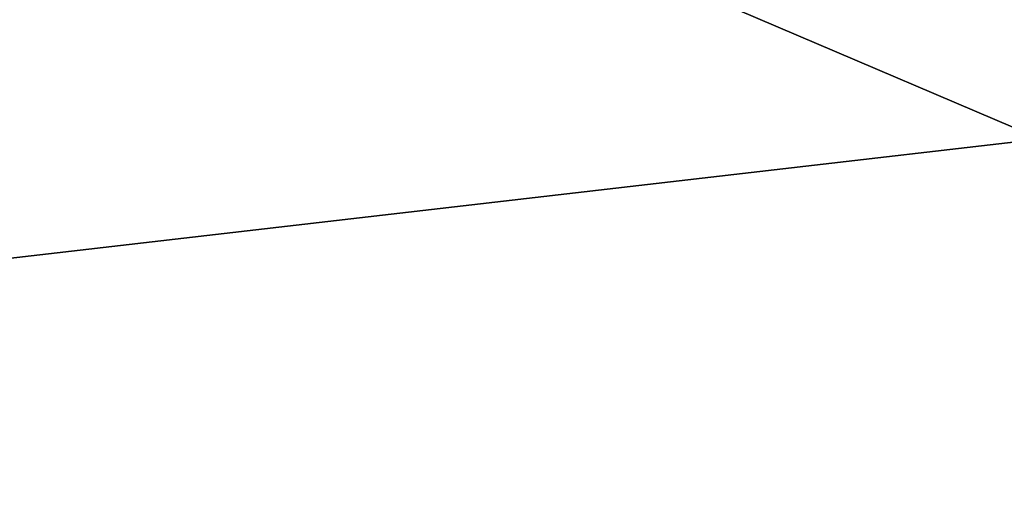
# Model space of a CAD drawing. Header units: millimetres. Extents: x -322 to 175, y 0 to 232.
# Tile 13 of 157: x -166.973 to -166.608, y 60.82 to 60.996. Entities that reach past the tile are written whole.
import ezdxf

# ---------------------------------------------------------------- set-up
doc = ezdxf.new("R2010")
doc.units = ezdxf.units.MM
doc.header["$LTSCALE"] = 65.185185
for name, color, linetype in [('980', 7, 'CONTINUOUS'), ('981', 7, 'CONTINUOUS'), ('982', 7, 'CONTINUOUS'), ('983', 7, 'CONTINUOUS')]:
    doc.layers.add(name, color=color, linetype=linetype)

msp = doc.modelspace()

# ---------------------------------------------------------------- linework, layer by layer
at = {"layer": '980', "color": 7, "linetype": 'CONTINUOUS', "true_color": 0xe0f2ff}
for points in [[(-167.75, 60), (-168.75, 61), (-165.16923, 61, 11.02077), (-167.75, 60)], [(-167.75, 60), (-165.16923, 61, 11.02077), (-164.3602, 59.99999, 10.43299), (-167.75, 60)]]:
    msp.add_3dface(points, dxfattribs=at)
at = {"layer": '981', "color": 7, "linetype": 'CONTINUOUS', "true_color": 0xe0f2ff}
for points in [[(-167.75, 60), (-164.36019, 59.99999, -10.43299), (-168.75, 61), (-167.75, 60)], [(-168.75, 61), (-164.36019, 59.99999, -10.43299), (-168.5192, 61, -2.93294), (-168.75, 61)], [(-164.36019, 59.99999, -10.43299), (-167.83241, 61, -5.79381), (-168.5192, 61, -2.93294), (-164.36019, 59.99999, -10.43299)], [(-164.36019, 59.99999, -10.43299), (-166.70654, 61, -8.51202), (-167.83241, 61, -5.79381), (-164.36019, 59.99999, -10.43299)], [(-164.36019, 59.99999, -10.43299), (-165.16923, 61, -11.02078), (-166.70654, 61, -8.51202), (-164.36019, 59.99999, -10.43299)]]:
    msp.add_3dface(points, dxfattribs=at)
at = {"layer": '982', "color": 7, "linetype": 'CONTINUOUS', "true_color": 0xe0f2ff}
for points in [[(-170, 61), (-170.5, 60.5), (-166.5851, 60.50001, 12.04925), (-170, 61)], [(-169.75382, 61, 3.12844), (-170, 61), (-166.5851, 60.50001, 12.04925), (-169.75382, 61, 3.12844)], [(-169.02124, 61, 6.18003), (-169.75382, 61, 3.12844), (-166.5851, 60.50001, 12.04925), (-169.02124, 61, 6.18003)], [(-167.82034, 61, 9.07942), (-169.02124, 61, 6.18003), (-166.5851, 60.50001, 12.04925), (-167.82034, 61, 9.07942)], [(-166.18059, 61, 11.75538), (-167.82034, 61, 9.07942), (-166.5851, 60.50001, 12.04925), (-166.18059, 61, 11.75538)]]:
    msp.add_3dface(points, dxfattribs=at)
at = {"layer": '983', "color": 7, "linetype": 'CONTINUOUS', "true_color": 0xe0f2ff}
for points in [[(-167.82034, 61, -9.07942), (-166.18059, 61, -11.75538), (-170.5, 60.5), (-167.82034, 61, -9.07942)], [(-166.18059, 61, -11.75538), (-166.5851, 60.50001, -12.04925), (-170.5, 60.5), (-166.18059, 61, -11.75538)]]:
    msp.add_3dface(points, dxfattribs=at)

doc.saveas('drawing.dxf')
